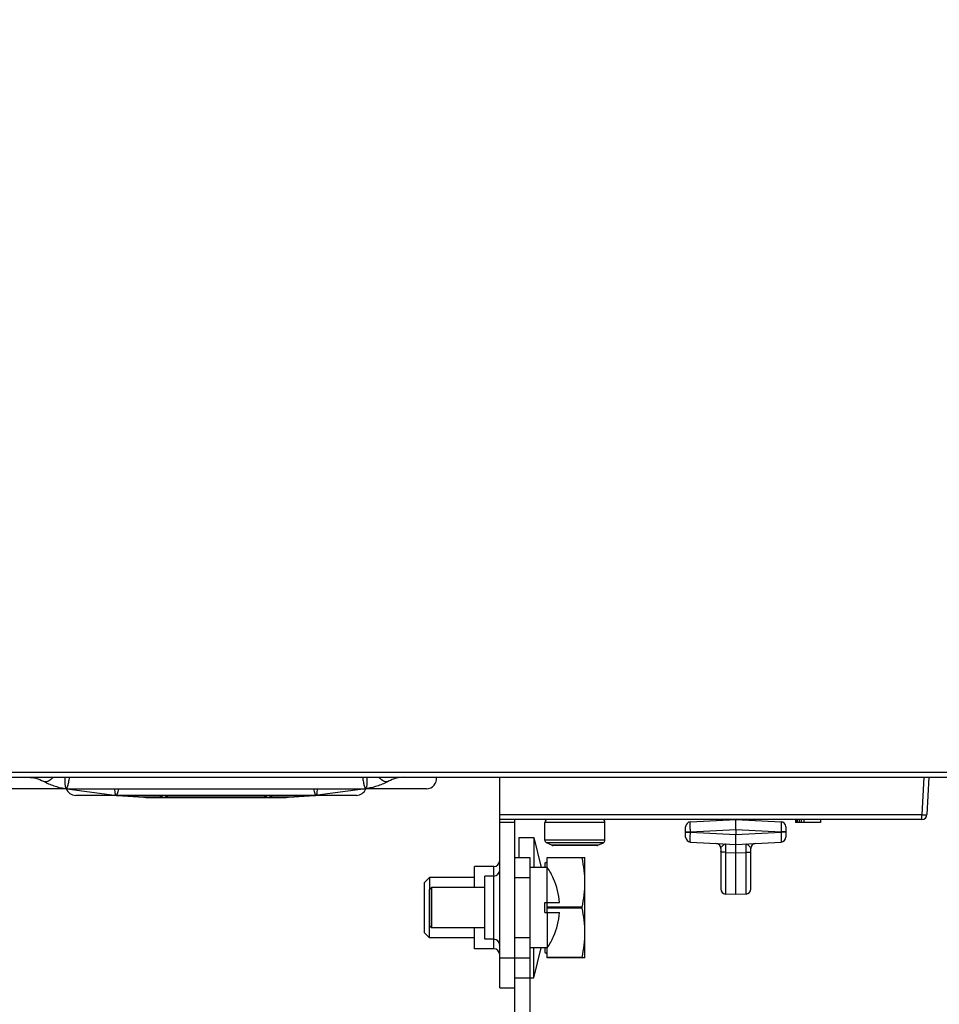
# Model space of a CAD drawing. Header units: millimetres. Extents: x 0 to 841, y 0 to 594.
# Tile 26 of 116: x 345 to 391, y 278 to 327. Entities that reach past the tile are written whole.
import ezdxf

# ---------------------------------------------------------------- set-up
doc = ezdxf.new("R2010")
doc.units = ezdxf.units.MM
doc.header["$LTSCALE"] = 46.255
doc.layers.get('0').update_dxf_attribs({"linetype": 'CONTINUOUS'})
for name, color, linetype in [('CHAMFERS', 7, 'CONTINUOUS'), ('CURVES', 7, 'CONTINUOUS'), ('DRAFTS', 7, 'CONTINUOUS'), ('ROUNDS', 7, 'CONTINUOUS')]:
    doc.layers.add(name, color=color, linetype=linetype)
doc.styles.get("Standard").update_dxf_attribs({"font": 'txt', "width": 0.8})
doc.dimstyles.new('DIMSTYLE_3', dxfattribs={"dimtxt": 3.5, "dimasz": 3.5, "dimexe": 0.18, "dimexo": 0.0625, "dimgap": 0.09, "dimtad": 1, "dimlfac": 2, "dimdsep": 46, "dimtxsty": 'STANDARD', "dimblk": '_FILLED', "dimblk1": '_FILLED', "dimblk2": '_FILLED', "dimcen": 0.09, "dimclrt": 5, "dimadec": 0, "dimazin": 0, "dimtfac": 1, "dimtofl": 0, "dimtmove": 0, "dimatfit": 3, "dimldrblk": '_FILLED', "dimfxl": 1, "dimtolj": 1, "dimarcsym": 0})

# ---------------------------------------------------------------- blocks, each defined once
blk = doc.blocks.new('_FILLED')
at = {"color": 0, "linetype": 'BYBLOCK'}
blk.add_solid([(0, 0), (-1, 0.143), (-1, -0.143)], dxfattribs=at)
blk = doc.blocks.new('*D7')
at = {"color": 2, "linetype": 'CONTINUOUS'}
for p, q in [((338.505, 381.474), (304.868, 381.474)), ((305.868, 381.474), (305.868, 313.263)), ((305.868, 245.052), (305.868, 313.263)), ((367.315, 245.052), (304.868, 245.052))]:
    blk.add_line(p, q, dxfattribs=at)
at = {"color": 2, "linetype": 'CONTINUOUS', "xscale": 3.5, "yscale": 3.5, "zscale": 3.5}
for p, rotation in [((305.868, 381.474), 90), ((305.868, 245.052), 270)]:
    blk.add_blockref('_FILLED', p, dxfattribs=dict(at, rotation=rotation))
at = {"color": 5, "linetype": 'CONTINUOUS', "insert": (301.493, 313.263), "char_height": 3.5, "width": 16.8, "attachment_point": 2, "rotation": 90, "line_spacing_factor": 0.9}
blk.add_mtext('272.85', dxfattribs=at)

msp = doc.modelspace()

# ---------------------------------------------------------------- linework, layer by layer
at = {"color": 7, "linetype": 'CONTINUOUS'}
for p, q in [((347.687, 288.9076), (344.6552, 288.9076)), ((347.707, 288.9062), (350.096, 288.5845)), ((362.6033, 288.9062), (360.2143, 288.5845)), ((365.6552, 288.9076), (362.6234, 288.9076)), ((350.175, 288.5743), (348.1552, 288.5743)), ((350.1889, 288.5736), (350.2356, 288.5693)), ((360.0743, 288.5743), (350.236, 288.5743)), ((351.6552, 288.4743), (358.655, 288.4743)), ((360.1214, 288.5736), (360.0747, 288.5693)), ((362.1552, 288.5743), (360.1353, 288.5743)), ((360.2145, 288.5845), (360.2147, 288.5845)), ((384.0552, 287.3743), (384.0552, 287.2243)), ((384.0818, 287.3743), (384.0818, 287.2243)), ((384.135, 287.3743), (384.135, 287.2243)), ((384.2413, 287.3743), (384.2413, 287.2243)), ((384.3477, 287.3743), (384.3477, 287.2243)), ((384.4807, 287.3743), (384.4807, 287.2243)), ((385.3052, 287.3743), (385.3052, 287.2243)), ((371.5552, 286.3452), (371.5552, 287.2243)), ((374.5552, 286.3452), (374.5552, 287.2243)), ((385.3052, 287.2243), (384.0552, 287.2243)), ((370.2552, 286.4743), (371.0052, 286.4743)), ((370.2552, 286.4743), (370.2552, 285.4743)), ((371.0052, 286.4743), (371.3802, 284.9743)), ((371.0052, 286.4743), (371.0052, 284.9743)), ((371.9021, 286.0858), (371.6342, 286.2131)), ((374.1551, 286.0743), (371.9552, 286.0743)), ((374.2082, 286.0858), (374.4761, 286.2131)), ((371.6802, 285.4743), (373.5552, 285.4743)), ((371.6802, 284.9698), (371.6802, 285.4743)), ((373.4187, 285.4538), (371.6802, 285.4538)), ((373.4187, 285.4538), (373.4187, 285.4743)), ((373.5552, 280.4743), (373.5552, 285.4743)), ((369.0052, 285.0243), (368.0552, 285.0243)), ((368.0552, 283.9743), (368.0552, 285.0243)), ((371.6774, 284.9743), (370.8052, 284.9743)), ((371.5552, 285.1993), (371.6802, 285.2714)), ((371.5552, 285.1993), (371.5552, 284.9743)), ((371.6774, 283.2243), (371.6774, 284.9743)), ((365.8052, 284.4743), (365.5552, 284.2243)), ((368.0552, 284.4743), (365.8052, 284.4743)), ((365.8052, 284.4743), (365.8052, 283.8743)), ((369.0052, 284.5493), (368.5552, 284.5493)), ((368.5552, 281.3993), (368.5552, 284.5493)), ((371.9952, 284.4143), (371.9884, 284.4075)), ((365.5552, 281.7243), (365.5552, 284.2243)), ((368.5552, 283.9743), (365.9052, 283.9743)), ((365.9052, 283.9743), (365.9052, 281.9743)), ((371.5552, 283.2243), (372.2873, 283.2243)), ((371.5552, 282.7243), (371.5552, 283.2243)), ((371.6802, 282.7243), (371.6802, 283.2243)), ((373.4187, 282.9947), (371.6802, 282.9947)), ((373.4187, 282.9538), (371.6802, 282.9538)), ((373.4187, 282.9538), (373.4187, 282.9947)), ((371.5552, 282.7243), (372.2873, 282.7243)), ((371.6774, 282.7243), (371.6774, 280.9743)), ((365.8052, 281.4743), (365.8052, 282.0743)), ((368.5552, 281.9743), (365.9052, 281.9743)), ((368.0552, 280.9243), (368.0552, 281.9743)), ((365.8052, 281.4743), (365.5552, 281.7243)), ((368.0552, 281.4743), (365.8052, 281.4743)), ((369.0052, 281.3993), (368.5552, 281.3993)), ((371.9884, 281.541), (371.9952, 281.5342)), ((369.0052, 280.9243), (368.0552, 280.9243)), ((371.6774, 280.9743), (370.8052, 280.9743)), ((371.0052, 279.4743), (371.0052, 280.9743)), ((371.0052, 279.4743), (371.3802, 280.9743)), ((371.5552, 280.9743), (371.5552, 280.7493)), ((371.6802, 280.4743), (371.6802, 280.9788)), ((371.5552, 280.7493), (371.6802, 280.6771)), ((373.4187, 280.4947), (371.6802, 280.4947)), ((373.5552, 280.4743), (371.6802, 280.4743)), ((373.4187, 280.4743), (373.4187, 280.4947)), ((370.8052, 279.4743), (371.0052, 279.4743))]:
    msp.add_line(p, q, dxfattribs=at)
at = {"color": 9, "linetype": 'CONTINUOUS'}
for p, q in [((347.6095, 288.9198), (347.697, 288.9098)), ((362.6133, 288.9098), (362.7009, 288.9198)), ((350.0958, 288.5845), (350.1719, 288.5765)), ((360.1384, 288.5765), (360.2145, 288.5845)), ((369.0052, 280.9243), (369.0052, 285.0243))]:
    msp.add_line(p, q, dxfattribs=at)
for centre, radius, start, end in [((363.6602, 289.4698), 0.2189, 296.4288, 298.02168), ((347.7633, 290.0811), 1.173, 256.21514, 262.45551), ((347.7705, 290.1316), 1.224, 262.43091, 266.10196), ((347.7716, 290.1462), 1.2387, 266.09544, 266.54771), ((347.7974, 290.2258), 1.3198, 268.99517, 271.55759), ((362.5129, 290.2258), 1.3198, 268.44291, 271.00483), ((362.5387, 290.1462), 1.2386, 273.45228, 273.90455), ((362.5399, 290.1316), 1.224, 273.89805, 277.56689), ((362.5471, 290.0811), 1.173, 277.54225, 283.78504), ((350.2425, 289.8327), 1.2581, 260.56106, 263.2872), ((350.2475, 289.8753), 1.301, 263.28899, 266.6696), ((350.2517, 289.8874), 1.3138, 269.31185, 270.34014), ((360.0586, 289.8874), 1.3139, 269.67338, 270.68814), ((360.0628, 289.8754), 1.3011, 273.33048, 276.69991), ((360.0678, 289.8327), 1.2581, 276.70148, 279.43713)]:
    msp.add_arc(centre, radius, start, end, dxfattribs=at)
at = {"color": 7, "linetype": 'CONTINUOUS'}
for centre, radius, start, end in [((365.6552, 289.4076), 0.5, 270, 7.6756), ((348.1552, 289.0743), 0.5, 199.49712, 270), ((362.1552, 289.0743), 0.5, 270, 340.50288), ((350.1769, 288.8263), 0.2504, 268.85292, 270.00021), ((350.1769, 288.8271), 0.2513, 270.00046, 271.1451), ((352.3281, 311.553), 23.0788, 264.79798, 269.99656), ((351.6552, 288.9743), 0.5, 256.45226, 270), ((357.9822, 311.553), 23.0788, 270.00345, 275.20202), ((358.6552, 288.9743), 0.5, 270, 283.55819), ((360.1335, 288.8271), 0.2513, 268.8549, 269.99954), ((360.1335, 288.8263), 0.2504, 269.99979, 271.14708), ((369.0052, 285.3243), 0.3, 270, 360), ((369.0052, 284.8493), 0.3, 270, 360), ((368.8052, 282.9743), 3.5, 24.32509, 34.8499), ((368.8052, 282.9743), 3.4911, 4.10655, 24.23972), ((368.8052, 282.9743), 3.4911, 335.76028, 355.89345), ((369.0052, 281.0993), 0.3, 0, 90), ((368.8052, 282.9743), 3.5, 325.1501, 335.67491), ((369.0052, 280.6243), 0.3, 0, 90)]:
    msp.add_arc(centre, radius, start, end, dxfattribs=at)
for points, knots in [([(345.786, 289.4743), (345.9144, 289.4743), (346.1796, 289.4396), (346.4274, 289.3404), (346.5473, 289.2766)], [0, 0, 0, 0, 0.4861304, 1, 1, 1, 1]), ([(346.5473, 289.2766), (346.7142, 289.1878), (347.0596, 289.0375), (347.4258, 288.9478), (347.6095, 288.9198)], [0, 0, 0, 0, 0.504407, 1, 1, 1, 1]), ([(363.7631, 289.2766), (363.5962, 289.1878), (363.2507, 289.0375), (362.8845, 288.9478), (362.7009, 288.9198)], [0, 0, 0, 0, 0.504407, 1, 1, 1, 1]), ([(364.5243, 289.4743), (364.3959, 289.4743), (364.1307, 289.4396), (363.8829, 289.3404), (363.7631, 289.2766)], [0, 0, 0, 0, 0.4861304, 1, 1, 1, 1]), ([(373.5552, 284.2243), (373.5552, 284.4304), (373.5297, 284.8436), (373.4607, 285.2513), (373.4187, 285.4538)], [0, 0, 0, 0, 0.4992547, 1, 1, 1, 1]), ([(373.4187, 282.9947), (373.4607, 283.1972), (373.5297, 283.6049), (373.5552, 284.0181), (373.5552, 284.2243)], [0, 0, 0, 0, 0.500742, 1, 1, 1, 1]), ([(373.5552, 281.7243), (373.5552, 281.9304), (373.5297, 282.3436), (373.4607, 282.7513), (373.4187, 282.9538)], [0, 0, 0, 0, 0.4992547, 1, 1, 1, 1]), ([(373.4187, 280.4947), (373.4607, 280.6972), (373.5297, 281.1049), (373.5552, 281.5181), (373.5552, 281.7243)], [0, 0, 0, 0, 0.500742, 1, 1, 1, 1])]:
    msp.add_open_spline(points, degree=3, knots=knots, dxfattribs=at)
at = {"color": 9, "linetype": 'CONTINUOUS'}
for points, knots in [([(346.6576, 289.25), (346.6383, 289.25), (346.6, 289.2542), (346.5638, 289.2678), (346.5473, 289.2766)], [0, 0, 0, 0, 0.5085999, 1, 1, 1, 1]), ([(347.0189, 289.4739), (346.9947, 289.4407), (346.9422, 289.38), (346.8516, 289.3082), (346.7561, 289.262), (346.6892, 289.25), (346.6576, 289.25)], [0, 0, 0, 0, 0.2810962, 0.5445675, 0.7844693, 1, 1, 1, 1]), ([(347.697, 288.9098), (347.6899, 288.9136), (347.6763, 288.9287), (347.6616, 288.9609), (347.6489, 289.0071), (347.639, 289.0684), (347.6323, 289.1462), (347.6285, 289.2834), (347.6338, 289.3949), (347.6404, 289.4743)], [0, 0, 0, 0, 0.0416881, 0.1011346, 0.1826043, 0.2889781, 0.4229669, 0.5870891, 1, 1, 1, 1]), ([(347.697, 288.9098), (347.6996, 288.9113), (347.7049, 288.9159), (347.7159, 288.9301), (347.7299, 288.9576), (347.7472, 289.002), (347.7664, 289.0624), (347.7872, 289.1402), (347.8186, 289.2786), (347.8375, 289.3925), (347.8468, 289.4743)], [0, 0, 0, 0, 0.015252, 0.0351457, 0.0911373, 0.1711735, 0.277733, 0.4135314, 0.5811098, 1, 1, 1, 1]), ([(362.4635, 289.4743), (362.4728, 289.3925), (362.4917, 289.2786), (362.5231, 289.1402), (362.5439, 289.0624), (362.5631, 289.002), (362.5804, 288.9576), (362.5944, 288.9301), (362.6054, 288.9159), (362.6107, 288.9113), (362.6133, 288.9098)], [0, 0, 0, 0, 0.4188902, 0.5864686, 0.722267, 0.8288265, 0.9088627, 0.9648543, 0.984748, 1, 1, 1, 1]), ([(362.67, 289.4743), (362.6766, 289.3949), (362.6818, 289.2834), (362.6781, 289.1462), (362.6713, 289.0684), (362.6614, 289.0071), (362.6487, 288.9609), (362.6341, 288.9287), (362.6204, 288.9136), (362.6133, 288.9098)], [0, 0, 0, 0, 0.4129109, 0.5770331, 0.711022, 0.8173957, 0.8988654, 0.9583119, 1, 1, 1, 1]), ([(363.6527, 289.25), (363.6211, 289.25), (363.5543, 289.262), (363.4587, 289.3082), (363.3681, 289.38), (363.3157, 289.4407), (363.2914, 289.4739)], [0, 0, 0, 0, 0.2155307, 0.4554325, 0.7189038, 1, 1, 1, 1]), ([(363.7577, 289.2738), (363.7418, 289.2659), (363.7073, 289.2538), (363.6711, 289.25), (363.6527, 289.25)], [0, 0, 0, 0, 0.4914632, 1, 1, 1, 1]), ([(350.1719, 288.5765), (350.1673, 288.5793), (350.1582, 288.5886), (350.1477, 288.6081), (350.1384, 288.6351), (350.1262, 288.6881), (350.1163, 288.7799), (350.1139, 288.86), (350.1137, 288.9073)], [0, 0, 0, 0, 0.0475282, 0.1104422, 0.1928199, 0.2976386, 0.5860402, 1, 1, 1, 1]), ([(350.1719, 288.5765), (350.177, 288.5788), (350.1878, 288.587), (350.2023, 288.6052), (350.2177, 288.6313), (350.2416, 288.6836), (350.2714, 288.7761), (350.2892, 288.8585), (350.2978, 288.9072)], [0, 0, 0, 0, 0.0467195, 0.1099833, 0.1931169, 0.2987199, 0.5879429, 1, 1, 1, 1]), ([(360.0126, 288.9073), (360.0211, 288.8586), (360.0389, 288.7761), (360.0687, 288.6836), (360.0927, 288.6313), (360.108, 288.6052), (360.1226, 288.587), (360.1333, 288.5788), (360.1384, 288.5765)], [0, 0, 0, 0, 0.4120656, 0.701291, 0.8068928, 0.890024, 0.9532846, 1, 1, 1, 1]), ([(360.1966, 288.9073), (360.1964, 288.86), (360.194, 288.7799), (360.1841, 288.6881), (360.172, 288.6351), (360.1626, 288.6081), (360.1521, 288.5886), (360.1431, 288.5793), (360.1384, 288.5765)], [0, 0, 0, 0, 0.4139566, 0.7023577, 0.8071769, 0.8895555, 0.9524706, 1, 1, 1, 1])]:
    msp.add_open_spline(points, degree=3, knots=knots, dxfattribs=at)
at = {"layer": 'CHAMFERS', "color": 7, "linetype": 'CONTINUOUS'}
for p, q in [((365.9052, 283.9743), (365.8052, 283.8743)), ((365.8052, 282.0743), (365.8052, 283.8743)), ((365.9052, 281.9743), (365.9052, 283.9743)), ((365.9052, 281.9743), (365.8052, 282.0743))]:
    msp.add_line(p, q, dxfattribs=at)
at = {"layer": 'CURVES', "color": 40, "linetype": 'CONTINUOUS'}
msp.add_line((339.2552, 289.4743), (400.5474, 289.4743), dxfattribs=at)
at = {"layer": 'DRAFTS', "color": 7, "linetype": 'CONTINUOUS'}
for p, q in [((381.0802, 283.6243), (380.5671, 283.6512)), ((381.5933, 283.6512), (381.0802, 283.6243))]:
    msp.add_line(p, q, dxfattribs=at)
at = {"layer": 'ROUNDS', "color": 9, "linetype": 'CONTINUOUS'}
for p, q in [((339.2552, 289.7243), (414.2552, 289.7243)), ((390.4629, 289.4743), (390.3648, 287.6025)), ((390.3648, 287.6025), (369.3052, 287.6025)), ((390.3648, 287.3743), (390.3648, 287.6025)), ((370.0552, 287.2243), (369.3052, 287.2243)), ((374.5552, 287.2243), (371.5552, 287.2243)), ((378.8171, 286.7563), (381.0802, 286.875)), ((381.0802, 286.875), (383.3433, 286.7563)), ((374.5552, 286.3452), (371.5552, 286.3452)), ((378.5802, 286.7563), (378.8171, 286.7563)), ((378.5802, 286.7422), (378.8171, 286.7422)), ((378.8171, 286.7422), (378.8171, 286.7563)), ((378.8171, 286.7422), (381.0802, 286.6236)), ((381.0802, 286.6236), (383.3433, 286.7422)), ((383.5802, 286.7563), (383.3433, 286.7563)), ((383.3433, 286.7563), (383.3433, 286.7422)), ((383.5802, 286.7422), (383.3433, 286.7422)), ((374.4761, 286.2131), (371.6342, 286.2131)), ((374.2082, 286.0858), (371.9021, 286.0858)), ((380.5671, 285.7312), (380.5671, 283.6512)), ((380.5671, 285.7312), (381.0802, 285.7081)), ((381.0802, 285.7081), (381.5933, 285.7312)), ((381.5933, 283.6512), (381.5933, 285.7312)), ((370.0552, 284.4743), (370.8052, 284.4743)), ((370.8052, 281.4743), (370.0552, 281.4743)), ((369.3052, 280.4743), (370.0552, 280.4743)), ((370.0552, 279.4743), (370.8052, 279.4743))]:
    msp.add_line(p, q, dxfattribs=at)
at = {"layer": 'ROUNDS', "color": 7, "linetype": 'CONTINUOUS'}
for p, q in [((339.2552, 289.4743), (417.0052, 289.4743)), ((369.3052, 278.9743), (369.3052, 289.4743)), ((390.7121, 289.4743), (390.6145, 287.6112)), ((347.687, 288.9076), (347.6908, 288.9075)), ((347.6908, 288.9075), (347.7026, 288.9068)), ((347.7026, 288.9068), (347.707, 288.9062)), ((347.7744, 288.9076), (362.536, 288.9076)), ((362.6033, 288.9062), (362.6078, 288.9068)), ((362.6078, 288.9068), (362.6196, 288.9075)), ((362.6196, 288.9075), (362.6234, 288.9076)), ((350.1719, 288.5765), (350.1719, 288.5759)), ((350.175, 288.5743), (350.1768, 288.5743)), ((350.1768, 288.5743), (350.1865, 288.5738)), ((350.1819, 288.5754), (350.1819, 288.5759)), ((350.1865, 288.5738), (350.1889, 288.5736)), ((350.1889, 288.5736), (350.189, 288.5736)), ((350.236, 288.5743), (360.0743, 288.5743)), ((352.3267, 288.4743), (351.6552, 288.4743)), ((357.6301, 288.4743), (352.6803, 288.4743)), ((358.6552, 288.4743), (357.9836, 288.4743)), ((360.1213, 288.5736), (360.1214, 288.5736)), ((360.1214, 288.5736), (360.1285, 288.574)), ((360.1285, 288.5759), (360.1285, 288.5754)), ((360.1285, 288.574), (360.1336, 288.5743)), ((360.1336, 288.5743), (360.1353, 288.5743)), ((360.1385, 288.5759), (360.1384, 288.5765)), ((390.3648, 287.3743), (369.3052, 287.3743)), ((378.8171, 287.2557), (381.0802, 287.3743)), ((381.0802, 287.3743), (383.3433, 287.2557)), ((381.0802, 286.875), (381.0802, 287.3743)), ((378.5802, 286.4925), (378.5802, 287.006)), ((381.0802, 286.875), (381.0802, 286.6236)), ((383.5802, 287.006), (383.5802, 286.4925)), ((381.0802, 286.1243), (381.0802, 286.6236)), ((378.8171, 286.2429), (381.0802, 286.1243)), ((380.3302, 285.9263), (380.3302, 283.9008)), ((381.0802, 286.1243), (383.3433, 286.2429)), ((381.0802, 285.7081), (381.0802, 286.1243)), ((381.8302, 283.9008), (381.8302, 285.9263)), ((370.0552, 285.4743), (370.8052, 285.4743)), ((381.0802, 283.6243), (381.0802, 285.7081)), ((370.0552, 251.9743), (370.0552, 284.7715)), ((370.0552, 280.4743), (370.8052, 280.4743)), ((369.3052, 278.9743), (370.0552, 278.9743))]:
    msp.add_line(p, q, dxfattribs=at)
at = {"layer": 'ROUNDS', "color": 3, "linetype": 'CONTINUOUS'}
for p, q in [((370.0552, 284.7715), (370.0552, 287.3743)), ((370.8052, 285.4743), (370.8052, 251.9743))]:
    msp.add_line(p, q, dxfattribs=at)
at = {"layer": 'ROUNDS', "color": 9, "linetype": 'CONTINUOUS'}
for centre, radius, start, end in [((347.7975, 290.2346), 1.3285, 265.66145, 268.99794), ((347.7743, 290.2356), 1.328, 266.66296, 270.00177), ((362.5128, 290.2346), 1.3285, 271.00206, 274.33855), ((362.536, 290.2356), 1.328, 269.99823, 273.33704), ((350.2359, 289.8919), 1.3176, 267.64814, 270.00218), ((350.2516, 289.884), 1.3105, 266.94935, 269.31317), ((360.0744, 289.8919), 1.3176, 269.99782, 272.35186), ((360.0587, 289.884), 1.3105, 270.68683, 273.05065)]:
    msp.add_arc(centre, radius, start, end, dxfattribs=at)
at = {"layer": 'ROUNDS', "color": 7, "linetype": 'CONTINUOUS'}
for centre, radius, start, end in [((350.2397, 289.588), 1.0138, 266.16598, 266.73227), ((350.2292, 289.5771), 1.0028, 266.72211, 267.29459), ((360.0706, 289.588), 1.0138, 273.26773, 273.83402), ((360.0811, 289.5771), 1.0028, 272.70541, 273.27789), ((371.7052, 287.2243), 0.15, 90, 180), ((374.4052, 287.2243), 0.15, 0, 90), ((380.1052, 287.4734), 0.15, 272.99711, 318.06103), ((382.0552, 287.4734), 0.15, 221.93897, 267), ((390.3648, 287.6243), 0.25, 270, 357), ((378.8302, 287.006), 0.25, 92.99998, 179.99953), ((383.3302, 287.006), 0.25, 0, 87), ((371.7052, 286.3452), 0.15, 180, 241.75765), ((374.4052, 286.3452), 0.15, 298.24235, 360), ((378.8302, 286.4925), 0.25, 180.00072, 267.00004), ((383.3302, 286.4925), 0.25, 272.99996, 359.99928), ((371.9597, 286.2243), 0.15, 247.4197, 268.26266), ((374.1506, 286.2243), 0.15, 271.73734, 292.5803), ((380.0802, 285.9263), 0.25, 359.99956, 87.00126), ((382.0802, 285.9263), 0.25, 92.99868, 180.00044), ((380.5802, 283.9008), 0.25, 180, 267), ((381.5802, 283.9008), 0.25, 273, 0)]:
    msp.add_arc(centre, radius, start, end, dxfattribs=at)
at = {"layer": 'ROUNDS', "color": 9, "linetype": 'CONTINUOUS'}
for points, knots in [([(347.697, 288.9098), (347.6962, 288.9095), (347.693, 288.9082), (347.6895, 288.9076), (347.687, 288.9076)], [0, 0, 0, 0, 0.2652582, 1, 1, 1, 1]), ([(347.697, 288.9098), (347.6978, 288.9093), (347.7009, 288.9077), (347.7044, 288.9066), (347.707, 288.9062)], [0, 0, 0, 0, 0.2609842, 1, 1, 1, 1]), ([(362.6033, 288.9062), (362.6059, 288.9066), (362.6094, 288.9077), (362.6125, 288.9093), (362.6133, 288.9098)], [0, 0, 0, 0, 0.7390158, 1, 1, 1, 1]), ([(362.6234, 288.9076), (362.6225, 288.9076), (362.6191, 288.9078), (362.6157, 288.9088), (362.6133, 288.9098)], [0, 0, 0, 0, 0.2387235, 1, 1, 1, 1]), ([(352.5385, 288.5738), (352.5099, 288.5437), (352.4601, 288.5053), (352.3842, 288.4787), (352.3457, 288.4743), (352.3267, 288.4743)], [0, 0, 0, 0, 0.5195992, 0.7627337, 1, 1, 1, 1]), ([(352.6803, 288.4743), (352.6777, 288.4743), (352.6722, 288.4753), (352.6646, 288.4799), (352.6577, 288.4876), (352.6482, 288.5034), (352.6384, 288.5325), (352.6332, 288.5583), (352.6306, 288.5736)], [0, 0, 0, 0, 0.0666126, 0.1384686, 0.2233791, 0.3270553, 0.6058148, 1, 1, 1, 1]), ([(352.6803, 288.4743), (352.6861, 288.4743), (352.6955, 288.4782), (352.706, 288.4874), (352.7191, 288.503), (352.7352, 288.5318), (352.7455, 288.5581), (352.7509, 288.5736)], [0, 0, 0, 0, 0.1363374, 0.2248359, 0.3319811, 0.6131929, 1, 1, 1, 1]), ([(357.5595, 288.5736), (357.5648, 288.5581), (357.5751, 288.5318), (357.5912, 288.503), (357.6043, 288.4874), (357.6148, 288.4782), (357.6243, 288.4743), (357.63, 288.4743)], [0, 0, 0, 0, 0.3868559, 0.6680601, 0.775196, 0.8636822, 1, 1, 1, 1]), ([(357.6797, 288.5738), (357.6772, 288.5585), (357.672, 288.5326), (357.6621, 288.5034), (357.6527, 288.4876), (357.6457, 288.48), (357.6381, 288.4753), (357.6327, 288.4743), (357.63, 288.4743)], [0, 0, 0, 0, 0.3943073, 0.6730798, 0.7767404, 0.8616189, 0.9334386, 1, 1, 1, 1]), ([(357.9836, 288.4743), (357.9646, 288.4743), (357.9261, 288.4787), (357.8503, 288.5053), (357.8004, 288.5437), (357.7719, 288.5738)], [0, 0, 0, 0, 0.2372663, 0.4804008, 1, 1, 1, 1]), ([(380.4921, 287.3434), (380.4929, 287.3435), (380.4936, 287.3472), (380.4944, 287.3522), (380.4949, 287.3622), (380.4951, 287.3696), (380.4952, 287.3739)], [0, 0, 0, 0, 0.0754127, 0.2677018, 0.5783725, 1, 1, 1, 1]), ([(381.6683, 287.3434), (381.6675, 287.3435), (381.6668, 287.3472), (381.6659, 287.3522), (381.6654, 287.3622), (381.6652, 287.3696), (381.6651, 287.3739)], [0, 0, 0, 0, 0.0754127, 0.2677019, 0.5783726, 1, 1, 1, 1]), ([(390.3648, 287.6025), (390.3965, 287.6008), (390.4538, 287.5992), (390.5358, 287.5975), (390.5774, 287.6039), (390.6141, 287.6043), (390.6145, 287.6112)], [0, 0, 0, 0, 0.3794169, 0.701276, 0.9177359, 1, 1, 1, 1]), ([(378.8171, 286.7563), (378.8162, 286.7888), (378.8147, 286.8524), (378.813, 286.9449), (378.812, 287.03), (378.8116, 287.1047), (378.8118, 287.159), (378.8124, 287.1951), (378.813, 287.2161), (378.8138, 287.2323), (378.8145, 287.2449), (378.8156, 287.2509), (378.8162, 287.2556), (378.8171, 287.2557)], [0, 0, 0, 0, 0.1948152, 0.3821663, 0.5547864, 0.7061254, 0.8303614, 0.8807948, 0.9227662, 0.9558864, 0.979858, 0.9944935, 1, 1, 1, 1]), ([(383.3433, 287.2557), (383.3442, 287.2556), (383.3447, 287.2509), (383.3459, 287.2449), (383.3466, 287.2323), (383.3474, 287.2161), (383.3479, 287.1951), (383.3485, 287.159), (383.3488, 287.1047), (383.3484, 287.03), (383.3473, 286.9449), (383.3456, 286.8524), (383.3441, 286.7888), (383.3433, 286.7563)], [0, 0, 0, 0, 0.0055065, 0.020142, 0.0441136, 0.0772338, 0.1192052, 0.1696386, 0.2938746, 0.4452136, 0.6178337, 0.8051848, 1, 1, 1, 1]), ([(378.8171, 286.2429), (378.8162, 286.2429), (378.8156, 286.2476), (378.8145, 286.2536), (378.8138, 286.2663), (378.813, 286.2824), (378.8124, 286.3035), (378.8118, 286.3395), (378.8116, 286.3938), (378.812, 286.4685), (378.813, 286.5537), (378.8147, 286.6461), (378.8162, 286.7097), (378.8171, 286.7422)], [0, 0, 0, 0, 0.0055059, 0.0201417, 0.0441135, 0.0772337, 0.1192051, 0.1696385, 0.2938745, 0.4452135, 0.6178336, 0.8051847, 1, 1, 1, 1]), ([(383.3433, 286.7422), (383.3441, 286.7097), (383.3456, 286.6461), (383.3473, 286.5537), (383.3484, 286.4685), (383.3488, 286.3938), (383.3485, 286.3395), (383.3479, 286.3035), (383.3474, 286.2824), (383.3466, 286.2663), (383.3459, 286.2536), (383.3447, 286.2476), (383.3442, 286.2429), (383.3433, 286.2429)], [0, 0, 0, 0, 0.1948153, 0.3821664, 0.5547865, 0.7061255, 0.8303615, 0.8807949, 0.9227663, 0.9558865, 0.9798583, 0.9944941, 1, 1, 1, 1]), ([(380.3302, 285.9263), (380.3302, 285.9386), (380.3443, 285.9662), (380.3735, 286.0035), (380.4093, 286.0452), (380.4352, 286.0727), (380.4486, 286.086)], [0, 0, 0, 0, 0.1837164, 0.4345885, 0.718503, 1, 1, 1, 1]), ([(380.4486, 286.086), (380.4584, 286.0956), (380.4815, 286.117), (380.5195, 286.1441), (380.5524, 286.1519), (380.5671, 286.1512)], [0, 0, 0, 0, 0.2984822, 0.6808984, 1, 1, 1, 1]), ([(380.5671, 286.1512), (380.5664, 286.1512), (380.566, 286.1473), (380.5651, 286.1427), (380.5646, 286.1325), (380.564, 286.1195), (380.5635, 286.1025), (380.5631, 286.073), (380.5629, 286.0283), (380.5632, 285.9662), (380.564, 285.8943), (380.5653, 285.8148), (380.5664, 285.7596), (380.5671, 285.7312)], [0, 0, 0, 0, 0.0049976, 0.0187918, 0.0416207, 0.0733543, 0.1137702, 0.1625665, 0.2837292, 0.4330942, 0.6059577, 0.7969408, 1, 1, 1, 1]), ([(381.5933, 286.1512), (381.6029, 286.1517), (381.6294, 286.1482), (381.6704, 286.1247), (381.6974, 286.1001), (381.7117, 286.086)], [0, 0, 0, 0, 0.2092042, 0.5656536, 1, 1, 1, 1]), ([(381.5933, 285.7312), (381.5939, 285.7596), (381.595, 285.8148), (381.5963, 285.8943), (381.5971, 285.9662), (381.5974, 286.0283), (381.5973, 286.073), (381.5968, 286.1025), (381.5964, 286.1195), (381.5958, 286.1325), (381.5953, 286.1427), (381.5944, 286.1473), (381.5939, 286.1512), (381.5933, 286.1512)], [0, 0, 0, 0, 0.2030592, 0.3940423, 0.5669057, 0.7162708, 0.8374335, 0.8862298, 0.9266456, 0.9583793, 0.9812082, 0.9950024, 1, 1, 1, 1]), ([(381.7117, 286.086), (381.7251, 286.0727), (381.751, 286.0452), (381.7869, 286.0035), (381.8161, 285.9662), (381.8302, 285.9386), (381.8302, 285.9263)], [0, 0, 0, 0, 0.2814954, 0.5654092, 0.816283, 1, 1, 1, 1]), ([(380.5671, 285.7312), (380.5365, 285.7315), (380.4802, 285.7335), (380.407, 285.741), (380.3591, 285.7511), (380.3361, 285.761), (380.3302, 285.768), (380.3302, 285.7709)], [0, 0, 0, 0, 0.3739661, 0.6887567, 0.9025707, 0.9643595, 1, 1, 1, 1]), ([(381.5933, 285.7312), (381.6238, 285.7315), (381.6802, 285.7335), (381.7533, 285.741), (381.8012, 285.7511), (381.8243, 285.761), (381.8302, 285.768), (381.8302, 285.7709)], [0, 0, 0, 0, 0.3739661, 0.6887567, 0.9025707, 0.9643595, 1, 1, 1, 1])]:
    msp.add_open_spline(points, degree=3, knots=knots, dxfattribs=at)
for points in [[(350.1819, 288.5754), (350.1797, 288.5747), (350.1773, 288.5743), (350.175, 288.5743)], [(350.1819, 288.5754), (350.1841, 288.5745), (350.1865, 288.5738), (350.1889, 288.5736)], [(360.1214, 288.5736), (360.1238, 288.5738), (360.1262, 288.5745), (360.1285, 288.5754)], [(360.1353, 288.5743), (360.133, 288.5743), (360.1307, 288.5747), (360.1285, 288.5754)]]:
    msp.add_open_spline(points, degree=3, dxfattribs=at)

# ---------------------------------------------------------------- dimensions: what is measured, and where the dimension line sits
at = {"color": 2, "linetype": 'CONTINUOUS'}
dim = msp.add_linear_dim(base=(305.8675, 245.0517), p1=(338.5052, 381.4743), p2=(367.3155, 245.0517), angle=270, dimstyle='DIMSTYLE_3', dxfattribs=at)
dim.commit()
dim.dimension.update_dxf_attribs({"geometry": '*D7', "text_midpoint": (307.0063, 305.7534), "dimtype": 160})

doc.saveas('drawing.dxf')
